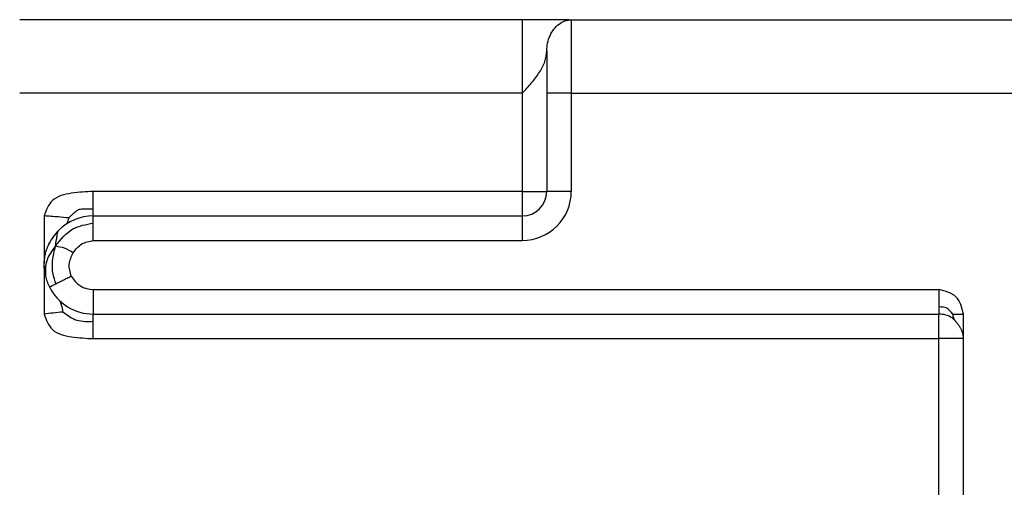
# Model space of a CAD drawing. Header units: inches. Extents: x -280 to 281, y -205 to 205.
# Tile 41 of 46: x 64 to 84, y 19 to 28. Entities that reach past the tile are written whole.
import ezdxf

# ---------------------------------------------------------------- set-up
doc = ezdxf.new("R2010")
doc.units = ezdxf.units.IN

# ---------------------------------------------------------------- blocks, each defined once
blk = doc.blocks.new('5222013350_00_G23_G27_BF_B3_B14_Motor_Bgr_63_EEXDe_1_1__9', base_point=(-96.5, -49.251))
at = {"color": 7, "linetype": 'Continuous'}
for p, q in [((149, 56.249), (128.5, 56.249)), ((150.908, 56.249), (149, 56.249)), ((151, 56.249), (170, 56.249)), ((150, 54.981), (150, 53.249)), ((150, 53.249), (150, 49.249)), ((129.5, 48.249), (129.5, 46.319)), ((131.5, 48.249), (149, 48.249)), ((129.5, 46.207), (129.5, 44.249)), ((131.5, 44.249), (166, 44.249)), ((167, 43.249), (167, 44.249)), ((167, 36.749), (167, 43.249))]:
    blk.add_line(p, q, dxfattribs=at)
at = {"color": 8, "linetype": 'Continuous'}
for p, q in [((151, 56.249), (151, 53.249)), ((149, 53.249), (128.5, 53.249)), ((149, 53.249), (149, 49.249)), ((151, 53.249), (150, 53.249)), ((151, 53.249), (151, 49.249)), ((151, 53.249), (170, 53.249)), ((149, 49.249), (131.5, 49.249)), ((149, 49.249), (149, 48.249)), ((149, 49.249), (150, 49.249)), ((151, 49.249), (150, 49.249)), ((149, 48.249), (149, 47.249)), ((131.5, 47.249), (149, 47.249)), ((131.5, 45.249), (166, 45.249)), ((131.5, 45.249), (131.5, 44.249)), ((166, 43.249), (166, 44.249)), ((131.5, 43.249), (166, 43.249)), ((166, 36.749), (166, 43.249)), ((167, 43.249), (166, 43.249))]:
    blk.add_line(p, q, dxfattribs=at)
for centre, radius, start, end in [((149, 49.249), 2, 270, 0), ((131.5, 46.249), 1, 206.5651, 270)]:
    blk.add_arc(centre, radius, start, end, dxfattribs=at)
at = {"color": 7, "linetype": 'Continuous'}
for centre, radius, start, end in [((149, 49.249), 1, 270, 0), ((131.5, 46.249), 2, 90, 135), ((131.5, 46.249), 2, 135, 154.5792), ((131.5, 46.249), 2, 185.3929, 192.712), ((131.5, 46.249), 2, 192.712, 206.5651), ((131.5, 46.249), 2, 206.5651, 270), ((166, 43.249), 1, 57.4758, 90)]:
    blk.add_arc(centre, radius, start, end, dxfattribs=at)
at = {"color": 8, "linetype": 'Continuous'}
for points, knots in [([(149, 56.249), (149, 56.211), (149, 56.135), (149, 55.966), (149, 55.712), (149, 55.348), (149, 54.963), (149, 54.638), (149, 54.273), (149, 53.827), (149, 53.444), (149, 53.249)], [0, 0, 0, 0, 0.114181, 0.228361, 0.505591, 0.87868, 1.31834, 1.661798, 1.85195, 2.414729, 3, 3, 3, 3]), ([(150, 54.981), (150.007, 55.087), (150.02, 55.299), (150.123, 55.6), (150.28, 55.867), (150.487, 56.077), (150.732, 56.221), (150.912, 56.24), (151, 56.249)], [0, 0, 0, 0, 0.316971, 0.63511, 0.944651, 1.237907, 1.51283, 1.775506, 1.775506, 1.775506, 1.775506]), ([(149, 53.249), (149.13, 53.392), (149.381, 53.668), (149.706, 54.091), (149.949, 54.525), (149.984, 54.834), (150, 54.981)], [0, 0, 0, 0, 0.577881, 1.118945, 1.603187, 2.04284, 2.04284, 2.04284, 2.04284]), ([(131.5, 48.542), (131.5, 48.593), (131.5, 48.701), (131.5, 48.871), (131.5, 49.057), (131.5, 49.184), (131.5, 49.249)], [0, 0, 0, 0, 0.1515365, 0.3244233, 0.5120164, 0.7071068, 0.7071068, 0.7071068, 0.7071068]), ([(130.499, 48.167), (130.356, 48.182), (130.024, 48.215), (129.691, 48.237), (129.5, 48.249)], [0, 0, 0, 0, 0.429013, 1.002084, 1.002084, 1.002084, 1.002084]), ([(130.499, 48.167), (130.532, 48.201), (130.595, 48.264), (130.686, 48.347), (130.764, 48.416), (130.832, 48.472), (130.901, 48.512), (130.985, 48.536), (131.102, 48.544), (131.277, 48.544), (131.416, 48.543), (131.5, 48.542)], [0, 0, 0, 0, 0.141506, 0.266135, 0.370272, 0.455459, 0.529393, 0.608, 0.715077, 0.878946, 1.132246, 1.132246, 1.132246, 1.132246]), ([(131.5, 48.249), (131.5, 48.262), (131.5, 48.287), (131.5, 48.343), (131.5, 48.428), (131.5, 48.501), (131.5, 48.542)], [0, 0, 0, 0, 0.0380602, 0.0761205, 0.1685304, 0.2928932, 0.2928932, 0.2928932, 0.2928932]), ([(131.5, 47.956), (131.5, 47.998), (131.5, 48.07), (131.5, 48.155), (131.5, 48.211), (131.5, 48.236), (131.5, 48.249)], [0, 0, 0, 0, 0.1243628, 0.2167728, 0.254833, 0.2928932, 0.2928932, 0.2928932, 0.2928932]), ([(129.964, 47.025), (130.178, 47.293), (130.579, 47.795), (131.208, 47.905), (131.5, 47.956)], [0, 0, 0, 0, 0.991718, 1.852572, 1.852572, 1.852572, 1.852572]), ([(130.499, 48.167), (130.489, 48.125), (130.469, 48.042), (130.433, 47.966), (130.415, 47.929)], [0, 0, 0, 0, 0.1305639, 0.2535733, 0.2535733, 0.2535733, 0.2535733]), ([(131.5, 47.249), (131.5, 47.314), (131.5, 47.442), (131.5, 47.627), (131.5, 47.798), (131.5, 47.906), (131.5, 47.956)], [0, 0, 0, 0, 0.1950903, 0.3826835, 0.5555702, 0.7071068, 0.7071068, 0.7071068, 0.7071068]), ([(129.964, 47.025), (129.974, 47.112), (129.992, 47.265), (130.037, 47.452), (130.042, 47.584), (130.074, 47.641), (130.086, 47.663)], [0, 0, 0, 0, 0.2637267, 0.4597437, 0.5777503, 0.6529287, 0.6529287, 0.6529287, 0.6529287]), ([(129.964, 47.025), (129.816, 46.831), (129.541, 46.47), (129.546, 46.018), (129.549, 45.809)], [0, 0, 0, 0, 0.707477, 1.317834, 1.317834, 1.317834, 1.317834]), ([(129.964, 47.025), (129.931, 46.926), (129.868, 46.73), (129.812, 46.346), (129.811, 45.916), (129.924, 45.615), (129.973, 45.486)], [0, 0, 0, 0, 0.311937, 0.616138, 1.164531, 1.575374, 1.575374, 1.575374, 1.575374]), ([(129.964, 47.025), (130.085, 47.007), (130.344, 46.968), (130.566, 46.828), (130.685, 46.753)], [0, 0, 0, 0, 0.36352, 0.7782669, 0.7782669, 0.7782669, 0.7782669]), ([(130.685, 46.753), (130.79, 46.889), (130.998, 47.16), (131.333, 47.219), (131.5, 47.249)], [0, 0, 0, 0, 0.4964756, 0.9856811, 0.9856811, 0.9856811, 0.9856811]), ([(130.606, 45.802), (130.558, 45.964), (130.461, 46.291), (130.61, 46.598), (130.685, 46.753)], [0, 0, 0, 0, 0.4892054, 0.9856811, 0.9856811, 0.9856811, 0.9856811]), ([(129.973, 45.486), (130.018, 45.508), (130.115, 45.557), (130.268, 45.633), (130.433, 45.716), (130.547, 45.773), (130.606, 45.802)], [0, 0, 0, 0, 0.1515365, 0.3244233, 0.5120164, 0.7071068, 0.7071068, 0.7071068, 0.7071068]), ([(129.711, 45.355), (129.722, 45.36), (129.745, 45.372), (129.795, 45.397), (129.871, 45.435), (129.936, 45.467), (129.973, 45.486)], [0, 0, 0, 0, 0.0380602, 0.0761205, 0.1685304, 0.2928932, 0.2928932, 0.2928932, 0.2928932]), ([(166, 45.249), (166, 45.226), (166, 45.18), (166, 45.103), (166, 44.998), (166, 44.875), (166, 44.752), (166, 44.644), (166, 44.577), (166, 44.542)], [0, 0, 0, 0, 0.069749, 0.1374461, 0.2320911, 0.3826835, 0.5068363, 0.6026752, 0.7071068, 0.7071068, 0.7071068, 0.7071068]), ([(130.269, 44.331), (130.256, 44.427), (130.234, 44.585), (130.165, 44.729), (130.138, 44.784)], [0, 0, 0, 0, 0.2898279, 0.4744296, 0.4744296, 0.4744296, 0.4744296]), ([(130.269, 44.331), (130.134, 44.318), (129.877, 44.293), (129.621, 44.263), (129.5, 44.249)], [0, 0, 0, 0, 0.4074314, 0.7731062, 0.7731062, 0.7731062, 0.7731062]), ([(130.269, 44.331), (130.448, 44.2), (130.815, 43.933), (131.268, 43.948), (131.5, 43.956)], [0, 0, 0, 0, 0.646885, 1.320565, 1.320565, 1.320565, 1.320565]), ([(131.5, 43.956), (131.5, 43.998), (131.5, 44.07), (131.5, 44.155), (131.5, 44.211), (131.5, 44.236), (131.5, 44.249)], [0, 0, 0, 0, 0.1243628, 0.2167728, 0.254833, 0.2928932, 0.2928932, 0.2928932, 0.2928932]), ([(166, 44.542), (166, 44.505), (166, 44.433), (166, 44.348), (166, 44.287), (166, 44.262), (166, 44.249)], [0, 0, 0, 0, 0.1112849, 0.2167728, 0.254833, 0.2928932, 0.2928932, 0.2928932, 0.2928932]), ([(166.558, 44.249), (166.486, 44.343), (166.346, 44.528), (166.114, 44.538), (166, 44.542)], [0, 0, 0, 0, 0.3365166, 0.6607595, 0.6607595, 0.6607595, 0.6607595]), ([(166.558, 44.249), (166.592, 44.249), (166.66, 44.249), (166.768, 44.249), (166.881, 44.249), (166.96, 44.249), (167, 44.249)], [0, 0, 0, 0, 0.1020502, 0.2041004, 0.3229473, 0.4417942, 0.4417942, 0.4417942, 0.4417942]), ([(166.558, 44.249), (166.564, 44.198), (166.573, 44.11), (166.619, 44.034), (166.637, 44.002)], [0, 0, 0, 0, 0.1530578, 0.2618082, 0.2618082, 0.2618082, 0.2618082]), ([(131.5, 43.249), (131.5, 43.314), (131.5, 43.442), (131.5, 43.627), (131.5, 43.798), (131.5, 43.906), (131.5, 43.956)], [0, 0, 0, 0, 0.1950903, 0.3826835, 0.5555702, 0.7071068, 0.7071068, 0.7071068, 0.7071068])]:
    blk.add_open_spline(points, degree=3, knots=knots, dxfattribs=at)
at = {"color": 7, "linetype": 'Continuous'}
for points, knots in [([(150.899, 56.249), (150.9, 56.249), (150.9, 56.249), (150.903, 56.249), (150.906, 56.249), (150.913, 56.249), (150.926, 56.249), (150.942, 56.249), (150.957, 56.249), (150.97, 56.249), (150.981, 56.249), (150.99, 56.249), (150.995, 56.249), (150.999, 56.249), (151, 56.249)], [0, 0, 0, 0, 0.0012134, 0.0024268, 0.0063184, 0.0101626, 0.0258987, 0.0433516, 0.0579474, 0.0711743, 0.0836004, 0.091034, 0.0968293, 0.1006123, 0.1006123, 0.1006123, 0.1006123]), ([(151, 56.249), (151, 56.249), (151, 56.249), (151, 56.249), (151, 56.249)], [0, 0, 0, 0, 0.000091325, 0.0001826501, 0.0001826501, 0.0001826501, 0.0001826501]), ([(131.5, 49.249), (131.21, 49.235), (130.647, 49.207), (129.771, 48.998), (129.585, 48.485), (129.5, 48.249)], [0, 0, 0, 0, 0.889657, 1.723525, 2.434375, 2.434375, 2.434375, 2.434375]), ([(129.509, 46.061), (129.509, 46.062), (129.508, 46.065), (129.508, 46.069), (129.508, 46.074), (129.507, 46.079), (129.507, 46.087), (129.506, 46.098), (129.505, 46.111), (129.503, 46.131), (129.502, 46.155), (129.5, 46.193), (129.499, 46.239), (129.499, 46.292), (129.501, 46.36), (129.507, 46.445), (129.519, 46.548), (129.536, 46.646), (129.558, 46.739), (129.583, 46.829), (129.608, 46.904), (129.631, 46.964), (129.649, 47.008), (129.667, 47.05), (129.684, 47.087), (129.696, 47.113), (129.705, 47.132), (129.711, 47.144), (129.716, 47.153), (129.72, 47.16), (129.722, 47.165), (129.723, 47.167), (129.724, 47.168)], [0, 0, 0, 0, 0.003409, 0.007925, 0.012367, 0.017101, 0.025444, 0.034266, 0.050011, 0.065705, 0.095293, 0.122014, 0.179944, 0.232635, 0.2799, 0.384378, 0.488281, 0.592165, 0.681076, 0.77489, 0.873922, 0.917587, 0.965771, 1.018275, 1.053914, 1.088363, 1.103679, 1.118155, 1.127673, 1.136374, 1.140652, 1.144039, 1.144039, 1.144039, 1.144039]), ([(129.5, 44.249), (129.585, 44.013), (129.771, 43.501), (130.647, 43.291), (131.21, 43.264), (131.5, 43.249)], [0, 0, 0, 0, 0.710851, 1.544718, 2.434375, 2.434375, 2.434375, 2.434375]), ([(166.637, 44.002), (166.633, 44.007), (166.625, 44.017), (166.614, 44.029), (166.604, 44.04), (166.595, 44.049), (166.586, 44.058), (166.573, 44.068), (166.557, 44.08), (166.544, 44.088), (166.538, 44.092)], [0, 0, 0, 0, 0.0194586, 0.0374026, 0.0506281, 0.0621485, 0.076015, 0.0898314, 0.1105959, 0.1350554, 0.1350554, 0.1350554, 0.1350554]), ([(167, 43.249), (167, 43.25), (167, 43.251), (167, 43.258), (167, 43.27), (166.999, 43.286), (166.998, 43.308), (166.996, 43.335), (166.992, 43.366), (166.988, 43.395), (166.981, 43.433), (166.969, 43.478), (166.952, 43.532), (166.931, 43.583), (166.908, 43.632), (166.882, 43.68), (166.852, 43.728), (166.818, 43.777), (166.782, 43.826), (166.745, 43.873), (166.708, 43.918), (166.673, 43.961), (166.649, 43.989), (166.637, 44.002)], [0, 0, 0, 0, 0.0014742, 0.0029484, 0.0211929, 0.0378504, 0.0528161, 0.0865831, 0.1181576, 0.1475355, 0.1746978, 0.2324552, 0.2884373, 0.3431076, 0.3971689, 0.4516944, 0.5070505, 0.5677657, 0.6287051, 0.6897825, 0.7470929, 0.8030057, 0.857013, 0.857013, 0.857013, 0.857013])]:
    blk.add_open_spline(points, degree=3, knots=knots, dxfattribs=at)
blk.add_open_spline([(167, 44.249), (166.932, 44.514), (166.795, 45.044), (166.265, 45.181), (166, 45.249)], degree=3, dxfattribs=at)
blk = doc.blocks.new('5222013350_00_G23_G27_BF_B3_B14_Motor_Bgr_63_EEXDe_1__10', base_point=(-96.5, -49.251))
blk.add_blockref('5222013350_00_G23_G27_BF_B3_B14_Motor_Bgr_63_EEXDe_1_1__9', (-96.5, -49.251))
blk = doc.blocks.new('VordansichtA_von_', base_point=(60.25, 50))
blk.add_blockref('5222013350_00_G23_G27_BF_B3_B14_Motor_Bgr_63_EEXDe_1__10', (-96.5, -49.251))

msp = doc.modelspace()

# ---------------------------------------------------------------- block references
at = {"xscale": 0.5, "yscale": 0.5, "zscale": 0.5}
msp.add_blockref('VordansichtA_von_', (30.125, 25), dxfattribs=at)

doc.saveas('drawing.dxf')
